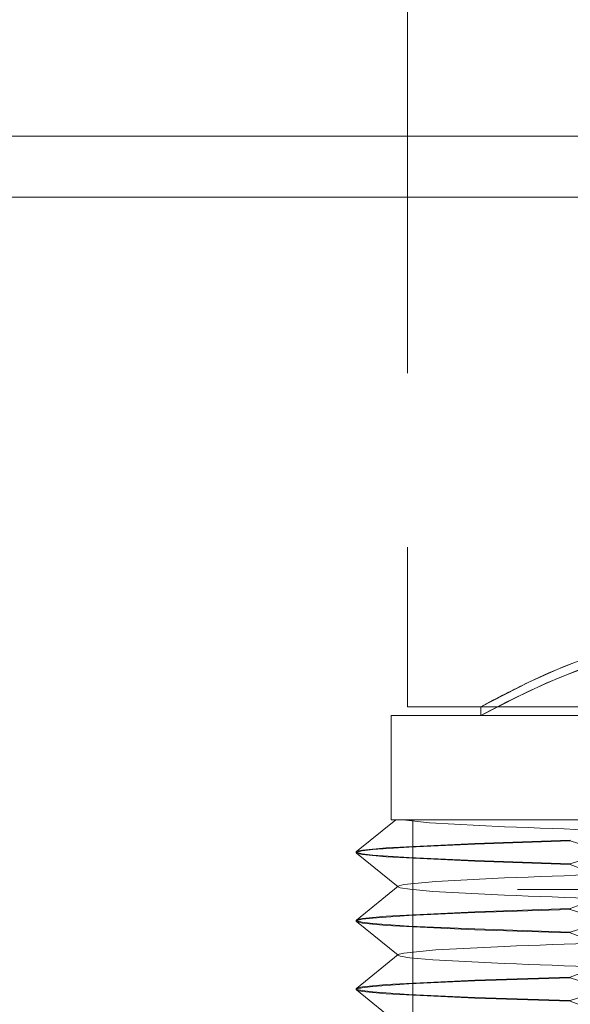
# Model space of a CAD drawing. Extents: x 5.1 to 61.7, y -5.9 to 61.5.
# Tile 17 of 22: x 16.578 to 16.894, y 38.124 to 38.69. Entities that reach past the tile are written whole.
import ezdxf

# ---------------------------------------------------------------- set-up
doc = ezdxf.new("R2010")
doc.units = 0
doc.header["$MEASUREMENT"] = 0
doc.linetypes.add('DASHED', pattern=[15, 12, -3])

msp = doc.modelspace()

# ---------------------------------------------------------------- linework, layer by layer
at = {"color": 7, "linetype": 'DASHED', "lineweight": 13, "ltscale": 0.018225}
msp.add_line((16.800702, 39.024149), (16.800702, 38.295149), dxfattribs=at)
at = {"color": 7, "linetype": 'DASHED', "lineweight": 13, "ltscale": 0.03937}
for p, q in [((6.828701, 38.622927), (27.1787, 38.622927)), ((27.1787, 38.622927), (6.828701, 38.622927)), ((6.828701, 38.587928), (27.1787, 38.587928)), ((27.1787, 38.587928), (6.828701, 38.587928))]:
    msp.add_line(p, q, dxfattribs=at)
at = {"color": 7, "linetype": 'DASHED', "lineweight": 13, "ltscale": 0.005075}
msp.add_line((16.800702, 38.295149), (17.003701, 38.295149), dxfattribs=at)
at = {"color": 7, "linetype": 'DASHED', "lineweight": 13, "ltscale": 0.000125}
msp.add_line((16.842702, 38.295149), (16.842702, 38.290146), dxfattribs=at)
at = {"color": 7, "linetype": 'DASHED', "lineweight": 13, "ltscale": 0.001487}
for p, q in [((16.902201, 38.295149), (16.842702, 38.295149)), ((16.902201, 38.290146), (16.842702, 38.290146))]:
    msp.add_line(p, q, dxfattribs=at)
at = {"color": 7, "linetype": 'DASHED', "lineweight": 13, "ltscale": 0.002203}
for p, q in [((16.791202, 38.290146), (16.879306, 38.290146)), ((16.791202, 38.230149), (16.879306, 38.230149))]:
    msp.add_line(p, q, dxfattribs=at)
at = {"color": 7, "linetype": 'DASHED', "lineweight": 13, "ltscale": 0.0015}
msp.add_line((16.791202, 38.290146), (16.791202, 38.230149), dxfattribs=at)
at = {"color": 7, "linetype": 'DASHED', "lineweight": 13, "ltscale": 0.000146}
for p, q in [((16.879306, 38.290146), (16.88516, 38.290146)), ((16.88516, 38.230149), (16.879306, 38.230149))]:
    msp.add_line(p, q, dxfattribs=at)
at = {"color": 7, "linetype": 'DASHED', "lineweight": 13, "ltscale": 0.00021}
for p, q in [((16.88516, 38.290146), (16.893546, 38.290146)), ((16.893546, 38.230149), (16.88516, 38.230149))]:
    msp.add_line(p, q, dxfattribs=at)
at = {"color": 7, "linetype": 'DASHED', "lineweight": 13, "ltscale": 0.000341}
for p, q in [((16.907182, 38.290146), (16.893546, 38.290146)), ((16.907182, 38.230149), (16.893546, 38.230149))]:
    msp.add_line(p, q, dxfattribs=at)
at = {"color": 7, "linetype": 'DASHED', "lineweight": 13, "ltscale": 0.000725}
msp.add_line((16.771318, 38.211901), (16.793836, 38.230146), dxfattribs=at)
at = {"color": 7, "linetype": 'DASHED', "lineweight": 13, "ltscale": 0.001432}
msp.add_line((16.8511, 38.230149), (16.793836, 38.230149), dxfattribs=at)
at = {"color": 7, "linetype": 'DASHED', "lineweight": 13, "ltscale": 0.0155}
msp.add_line((16.803702, 38.230149), (16.803702, 37.610147), dxfattribs=at)
at = {"color": 7, "linetype": 'DASHED', "lineweight": 13, "ltscale": 0.001}
msp.add_line((16.803702, 38.190147), (16.803702, 38.230149), dxfattribs=at)
at = {"color": 7, "linetype": 'DASHED', "lineweight": 13, "ltscale": 0.01}
for p, q in [((17.203701, 38.230149), (16.803702, 38.230149)), ((17.203701, 38.190147), (16.803702, 38.190147))]:
    msp.add_line(p, q, dxfattribs=at)
at = {"color": 7, "linetype": 'DASHED', "lineweight": 13, "ltscale": 0.001883}
msp.add_line((16.926403, 38.230149), (16.8511, 38.230149), dxfattribs=at)
at = {"color": 7, "linetype": 'DASHED', "lineweight": 13, "ltscale": 0.001369}
for p, q in [((16.894015, 38.218449), (16.839299, 38.216625)), ((16.839299, 38.216195), (16.894015, 38.218019)), ((16.839299, 38.206799), (16.894015, 38.204975)), ((16.894015, 38.204545), (16.839299, 38.206369)), ((16.894015, 38.179148), (16.839299, 38.177324)), ((16.839299, 38.176894), (16.894015, 38.178718)), ((16.839299, 38.167499), (16.894015, 38.165675)), ((16.894015, 38.165245), (16.839299, 38.167071)), ((16.894015, 38.13985), (16.839299, 38.138024)), ((16.839299, 38.137594), (16.894015, 38.139418)), ((16.839299, 38.128201), (16.894015, 38.126374)), ((16.894015, 38.125944), (16.839299, 38.127768))]:
    msp.add_line(p, q, dxfattribs=at)
at = {"color": 7, "linetype": 'DASHED', "lineweight": 13, "ltscale": 1.1e-05}
for p, q in [((16.894015, 38.218449), (16.894015, 38.218019)), ((16.771202, 38.211713), (16.771202, 38.211281)), ((16.894015, 38.204545), (16.894015, 38.204975)), ((16.894015, 38.179148), (16.894015, 38.178718)), ((16.771202, 38.17241), (16.771202, 38.171983)), ((16.894015, 38.165245), (16.894015, 38.165675)), ((16.894015, 38.13985), (16.894015, 38.139418)), ((16.771202, 38.133112), (16.771202, 38.132682)), ((16.894015, 38.125944), (16.894015, 38.126374))]:
    msp.add_line(p, q, dxfattribs=at)
at = {"color": 7, "linetype": 'DASHED', "lineweight": 13, "ltscale": 6e-06}
for p, q in [((16.77132, 38.211901), (16.771202, 38.211713)), ((16.77132, 38.211093), (16.771202, 38.211281)), ((16.795201, 38.191846), (16.795334, 38.192059)), ((16.795334, 38.191634), (16.795201, 38.191846)), ((16.77132, 38.172603), (16.771202, 38.17241)), ((16.77132, 38.17179), (16.771202, 38.171983)), ((16.795201, 38.152548), (16.795334, 38.152759)), ((16.795334, 38.152336), (16.795201, 38.152548)), ((16.77132, 38.133302), (16.771202, 38.133112)), ((16.77132, 38.132492), (16.771202, 38.132682))]:
    msp.add_line(p, q, dxfattribs=at)
at = {"color": 7, "linetype": 'DASHED', "lineweight": 13, "ltscale": 0.000773}
for p, q in [((16.795334, 38.191634), (16.771318, 38.211093)), ((16.771318, 38.172603), (16.795334, 38.192059)), ((16.795334, 38.152336), (16.771318, 38.17179)), ((16.771318, 38.133302), (16.795334, 38.152759)), ((16.795334, 38.113033), (16.771318, 38.132492))]:
    msp.add_line(p, q, dxfattribs=at)
at = {"color": 7, "linetype": 'DASHED', "lineweight": 13, "ltscale": 0.03937}
for points in [[(16.87026, 38.309288), (16.889837, 38.318075), (16.913427, 38.327108), (16.940477, 38.335156), (16.955393, 38.338443), (16.970802, 38.340959), (16.986756, 38.342569), (17.002905, 38.343145), (17.019229, 38.34266), (17.035355, 38.341122), (17.051074, 38.338623), (17.066322, 38.335305), (17.094372, 38.326971), (17.11783, 38.317962), (17.137234, 38.309244)], [(17.03581, 38.335153), (17.021568, 38.336561), (17.007217, 38.337172), (16.992739, 38.336951), (16.978307, 38.335915), (16.964122, 38.334105), (16.950287, 38.331594), (16.924333, 38.324989), (16.900838, 38.317006), (16.880266, 38.308581), (16.864063, 38.301089), (16.842702, 38.290146)], [(16.890016, 38.312738), (16.911062, 38.320699), (16.934983, 38.327997), (16.961434, 38.333668), (16.975523, 38.335627), (16.989781, 38.336816), (17.004181, 38.337191), (17.018654, 38.336751), (17.033047, 38.335494), (17.047212, 38.333461), (17.074121, 38.327541), (17.09821, 38.320048), (17.119863, 38.311708), (17.137247, 38.303989)], [(16.941542, 38.335415), (16.924326, 38.330662), (16.908382, 38.325325), (16.881721, 38.314567), (16.870207, 38.309261), (16.842702, 38.295149)], [(16.856269, 38.226234), (16.813328, 38.228515), (16.797992, 38.230149)], [(16.894015, 38.204975), (16.917455, 38.212549), (16.941358, 38.218475), (16.965659, 38.222445)], [(16.894015, 38.218019), (16.917455, 38.210444), (16.941358, 38.204519), (16.965659, 38.200549)], [(16.771202, 38.211281), (16.771244, 38.211396), (16.77132, 38.211473), (16.771586, 38.211627), (16.77468, 38.21234), (16.780806, 38.213068), (16.801281, 38.214515), (16.839299, 38.216195)], [(16.839299, 38.216625), (16.788453, 38.214135), (16.774863, 38.212799), (16.771952, 38.212196), (16.77132, 38.211901)], [(16.771202, 38.211713), (16.771244, 38.211598), (16.77132, 38.211521), (16.771586, 38.211367), (16.77468, 38.210653), (16.780806, 38.209925), (16.801281, 38.208479), (16.839299, 38.206799)], [(16.839299, 38.206369), (16.788453, 38.208858), (16.774863, 38.210195), (16.771952, 38.210798), (16.77132, 38.211093)], [(16.965659, 38.183147), (16.948194, 38.186802), (16.930952, 38.191456), (16.912319, 38.19756), (16.894015, 38.204545)], [(16.795334, 38.192059), (16.795921, 38.192348), (16.798519, 38.192941), (16.816839, 38.194734), (16.856269, 38.19676)], [(16.965659, 38.200549), (16.948194, 38.196892), (16.930952, 38.19224), (16.912319, 38.186134), (16.894015, 38.179148)], [(16.856269, 38.186934), (16.815162, 38.18908), (16.801889, 38.190279), (16.796422, 38.191192), (16.795574, 38.19149), (16.795334, 38.191634)], [(16.894015, 38.165675), (16.917455, 38.173251), (16.941358, 38.179175), (16.965659, 38.183147)], [(16.894015, 38.178718), (16.917455, 38.171144), (16.941358, 38.165218), (16.965659, 38.161249)], [(16.771202, 38.171983), (16.771244, 38.172096), (16.77132, 38.172172), (16.771586, 38.172329), (16.77468, 38.17304), (16.780806, 38.17377), (16.801281, 38.175217), (16.839299, 38.176894)], [(16.839299, 38.177324), (16.788453, 38.174837), (16.774863, 38.173499), (16.771952, 38.172896), (16.77132, 38.172603)], [(16.771202, 38.17241), (16.771244, 38.1723), (16.77132, 38.172223), (16.771586, 38.172067), (16.77468, 38.171353), (16.780806, 38.170623), (16.801281, 38.169176), (16.839299, 38.167499)], [(16.839299, 38.167071), (16.788453, 38.169558), (16.774863, 38.170897), (16.771952, 38.171497), (16.77132, 38.17179)], [(16.965659, 38.143844), (16.948194, 38.147501), (16.930952, 38.152156), (16.912319, 38.158262), (16.894015, 38.165245)], [(16.965659, 38.161249), (16.948194, 38.157594), (16.930952, 38.152937), (16.912319, 38.146833), (16.894015, 38.13985)], [(16.795334, 38.152759), (16.795921, 38.153047), (16.798519, 38.153638), (16.816839, 38.155431), (16.856269, 38.157459)], [(16.856269, 38.147636), (16.815162, 38.149779), (16.801889, 38.150978), (16.796422, 38.151892), (16.795574, 38.152187), (16.795334, 38.152336)], [(16.894015, 38.126374), (16.917455, 38.133949), (16.941358, 38.139874), (16.965659, 38.143844)], [(16.894015, 38.139418), (16.917455, 38.131844), (16.941358, 38.125918), (16.965659, 38.121948)], [(16.771202, 38.132682), (16.771244, 38.132795), (16.77132, 38.132872), (16.771586, 38.133026), (16.77468, 38.133742), (16.780806, 38.13447), (16.801281, 38.135917), (16.839299, 38.137594)], [(16.771202, 38.133112), (16.771244, 38.132997), (16.77132, 38.13292), (16.771586, 38.132766), (16.77468, 38.132055), (16.780806, 38.131325), (16.801281, 38.129878), (16.839299, 38.128201)], [(16.839299, 38.138024), (16.788453, 38.135535), (16.774863, 38.134199), (16.771952, 38.133598), (16.77132, 38.133302)], [(16.839299, 38.127768), (16.788453, 38.130258), (16.774863, 38.131594), (16.771952, 38.132199), (16.77132, 38.132492)], [(16.965659, 38.104546), (16.948194, 38.108201), (16.930952, 38.112855), (16.912319, 38.118961), (16.894015, 38.125944)]]:
    msp.add_lwpolyline(points, dxfattribs=at)
for centre, radius, start, end in [((17.108414, 37.811342), 0.551967, 115.56039, 118.77618), ((17.086591, 37.840629), 0.511411, 112.60534, 118.48246), ((17.324413, 50.197408), 11.980332, 267.760536, 268.284001), ((17.324413, 26.225584), 11.980332, 91.715999, 92.239464), ((17.324413, 50.15811), 11.980332, 267.760536, 268.284001), ((17.324413, 26.186283), 11.980332, 91.715999, 92.239464), ((17.324413, 50.118812), 11.980332, 267.760536, 268.284001)]:
    msp.add_arc(centre, radius, start, end, dxfattribs=at)

doc.saveas('drawing.dxf')
